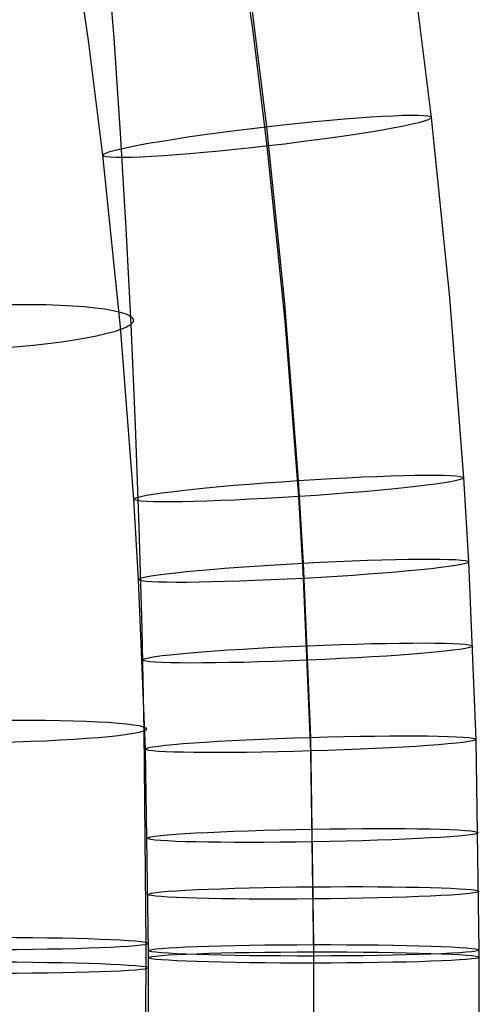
# Model space of a CAD drawing. Extents: x -274 to 274, y -220 to 276.
# Tile 101 of 164: x 219 to 238, y -1 to 40. Entities that reach past the tile are written whole.
import ezdxf

# ---------------------------------------------------------------- set-up
doc = ezdxf.new("R2010")
doc.units = 0
doc.layers.add('PREDEFINITO', color=7, linetype='CONTINUOUS')

msp = doc.modelspace()

# ---------------------------------------------------------------- linework, layer by layer
at = {"layer": 'PREDEFINITO'}
for p, q in [((228.411, 40.002, 462.341), (227.145, 48.561, 461.78)), ((221.46, 39.519, 469.372), (220.218, 47.912, 468.822)), ((222.54, 39.613, 462.989), (222.237, 43.616, 462.181)), ((235.97, 36.254, 469.592), (235.339, 41.354, 469.283)), ((229.007, 35.865, 476.617), (228.387, 40.871, 476.314)), ((222.811, 35.593, 463.721), (222.54, 39.613, 462.989)), ((229.026, 35.045, 462.642), (228.411, 40.002, 462.341)), ((222.062, 34.656, 469.667), (221.46, 39.519, 469.372)), ((236.751, 28.638, 470.02), (235.97, 36.254, 469.592)), ((229.773, 28.388, 477.038), (229.007, 35.865, 476.617)), ((223.052, 31.558, 464.381), (222.811, 35.593, 463.721)), ((229.785, 27.639, 463.058), (229.026, 35.045, 462.642)), ((222.807, 27.389, 470.076), (222.062, 34.656, 469.667)), ((223.262, 27.511, 464.969), (223.052, 31.558, 464.381)), ((230.353, 20.891, 477.421), (229.773, 28.388, 477.038)), ((237.341, 21.005, 470.41), (236.751, 28.638, 470.02)), ((223.451, 23.22, 465.515), (223.262, 27.511, 464.969)), ((230.359, 20.214, 463.437), (229.785, 27.639, 463.058)), ((223.371, 20.1, 470.448), (222.807, 27.389, 470.076)), ((223.606, 18.919, 465.987), (223.451, 23.22, 465.515)), ((230.56, 17.395, 477.586), (230.353, 20.891, 477.421)), ((237.552, 17.446, 470.579), (237.341, 21.005, 470.41)), ((223.572, 16.7, 470.609), (223.371, 20.1, 470.448)), ((230.564, 16.75, 463.601), (230.359, 20.214, 463.437)), ((223.727, 14.61, 466.387), (223.606, 18.919, 465.987)), ((230.866, 10.018, 477.908), (230.56, 17.395, 477.586)), ((237.863, 9.936, 470.906), (237.552, 17.446, 470.579)), ((223.869, 9.525, 470.922), (223.572, 16.7, 470.609)), ((230.867, 9.443, 463.92), (230.564, 16.75, 463.601)), ((223.816, 10.295, 466.718), (223.727, 14.61, 466.387)), ((223.897, 1.254, 467.195), (223.816, 10.295, 466.718)), ((231, 1.25, 478.243), (230.866, 10.018, 477.908)), ((238, 1.02, 471.246), (237.863, 9.936, 470.906)), ((224, 0.996, 471.247), (223.869, 9.525, 470.922)), ((231, 0.767, 464.251), (230.867, 9.443, 463.92)), ((223.885, -2.265, 467.317), (223.897, 1.254, 467.195)), ((224, -6.137, 471.388), (224, 0.996, 471.247)), ((231, -6.119, 478.388), (231, 1.25, 478.243)), ((238, -6.136, 471.388), (238, 1.02, 471.246)), ((231, -6.153, 464.388), (231, 0.767, 464.251))]:
    msp.add_line(p, q, dxfattribs=at)
at = {"layer": 'PREDEFINITO', "extrusion": (0.114285, -0.991731, 0.058386)}
msp.add_circle((231.569, 469.354, 18.431), 7, dxfattribs=at)
at = {"layer": 'PREDEFINITO', "extrusion": (0.047523, -0.9897, 0.13504)}
msp.add_circle((217.432, 464.197, 46.172), 7, dxfattribs=at)
at = {"layer": 'PREDEFINITO', "extrusion": (0.064717, -0.996732, 0.048336)}
msp.add_circle((231.204, 470.149, 17.161), 7, dxfattribs=at)
at = {"layer": 'PREDEFINITO', "extrusion": (0.053318, -0.997518, 0.045991)}
msp.add_circle((231.145, 470.314, 16.906), 7, dxfattribs=at)
at = {"layer": 'PREDEFINITO', "extrusion": (0.041968, -0.998165, 0.043646)}
msp.add_circle((231.095, 470.471, 16.663), 7, dxfattribs=at)
at = {"layer": 'PREDEFINITO', "extrusion": (0.016748, -0.997514, 0.068451)}
msp.add_circle((217.061, 467.271, 25.426), 7, dxfattribs=at)
at = {"layer": 'PREDEFINITO', "extrusion": (0.029425, -0.998724, 0.041042)}
msp.add_circle((231.053, 470.637, 16.402), 7, dxfattribs=at)
at = {"layer": 'PREDEFINITO', "extrusion": (0.016928, -0.999118, 0.038417)}
msp.add_circle((231.022, 470.795, 16.143), 7, dxfattribs=at)
at = {"layer": 'PREDEFINITO', "extrusion": (0.009052, -0.999282, 0.036794)}
msp.add_circle((231.009, 470.89, 15.991), 7, dxfattribs=at)
at = {"layer": 'PREDEFINITO', "extrusion": (0.000877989, -0.999276, 0.038046)}
msp.add_circle((217.001, 468.092, 16.718), 7, dxfattribs=at)
at = {"layer": 'PREDEFINITO', "extrusion": (0.001738, -0.999403, 0.0345)}
msp.add_circle((231.001, 470.987, 15.652), 7, dxfattribs=at)
at = {"layer": 'PREDEFINITO', "extrusion": (0.001161, -0.999428, 0.033803)}
msp.add_circle((231, 471.003, 15.494), 7, dxfattribs=at)
at = {"layer": 'PREDEFINITO', "extrusion": (-0.001245, -0.999376, 0.035295)}
msp.add_circle((216.999, 468.153, 15.988), 7, dxfattribs=at)

doc.saveas('drawing.dxf')
